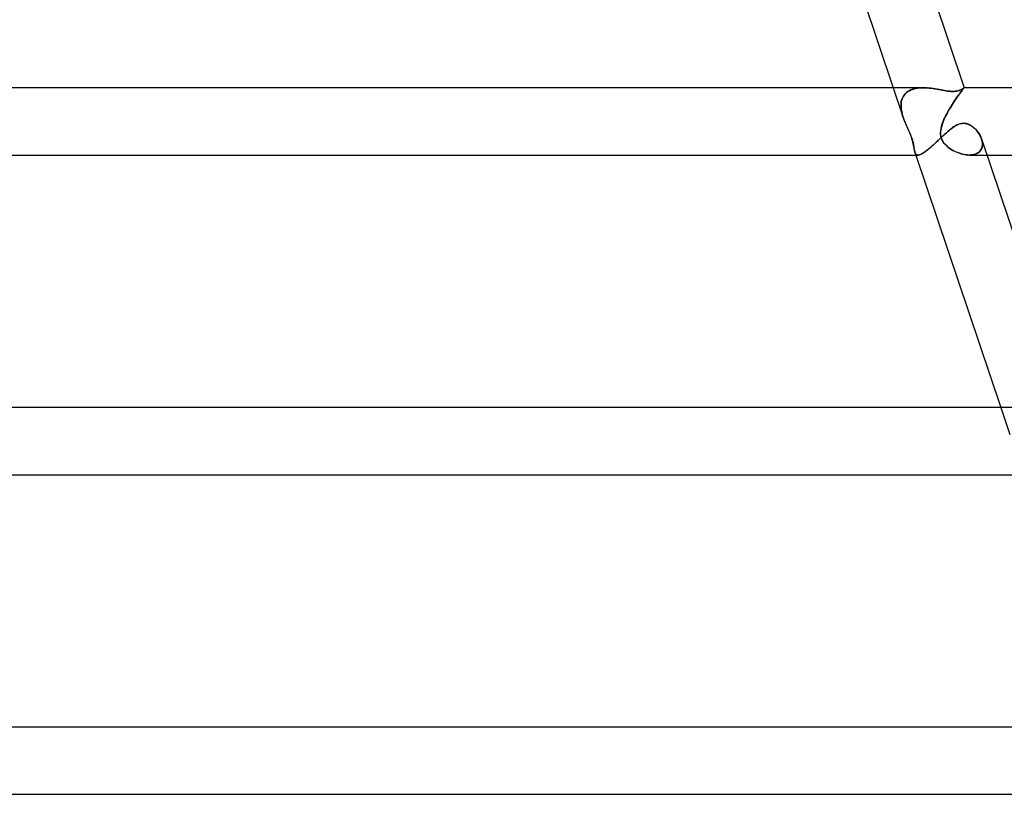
# Model space of a CAD drawing. Header units: millimetres. Extents: x -630 to 630, y -2 to 380.
# Tile 78 of 109: x 292 to 351, y 0 to 46. Entities that reach past the tile are written whole.
import ezdxf

# ---------------------------------------------------------------- set-up
doc = ezdxf.new("R2010")
doc.units = ezdxf.units.MM
doc.layers.add('HIDDEN', color=7, linetype='Continuous')
doc.layers.add('THICK', color=7, linetype='Continuous')

msp = doc.modelspace()

# ---------------------------------------------------------------- linework, layer by layer
at = {"layer": 'HIDDEN'}
for p, q in [((344.086, 42), (344.678, 40.239)), ((344.749, 41.583), (344.695, 41.507)), ((344.695, 41.507), (344.748, 41.582)), ((344.748, 41.582), (344.809, 41.652)), ((344.81, 41.653), (344.749, 41.583)), ((344.809, 41.652), (344.878, 41.715)), ((344.879, 41.716), (344.81, 41.653)), ((344.878, 41.715), (344.954, 41.772)), ((344.956, 41.773), (344.879, 41.716)), ((344.954, 41.772), (345.038, 41.823)), ((345.038, 41.823), (344.956, 41.773)), ((345.038, 41.823), (345.127, 41.867)), ((345.128, 41.867), (345.038, 41.823)), ((345.127, 41.867), (345.221, 41.904)), ((345.223, 41.905), (345.128, 41.867)), ((345.221, 41.904), (345.32, 41.935)), ((345.322, 41.935), (345.223, 41.905)), ((345.32, 41.935), (345.423, 41.959)), ((345.425, 41.96), (345.322, 41.935)), ((345.423, 41.959), (345.53, 41.978)), ((345.532, 41.978), (345.425, 41.96)), ((345.53, 41.978), (345.64, 41.99)), ((345.641, 41.99), (345.532, 41.978)), ((345.64, 41.99), (345.753, 41.998)), ((345.753, 41.998), (345.641, 41.99)), ((345.753, 41.998), (345.867, 42)), ((345.867, 42), (345.753, 41.998)), ((345.987, 41.998), (345.867, 42)), ((346.108, 41.991), (345.987, 41.998)), ((346.229, 41.98), (346.108, 41.991)), ((346.349, 41.966), (346.229, 41.98)), ((346.468, 41.95), (346.349, 41.966)), ((346.585, 41.931), (346.468, 41.95)), ((346.7, 41.911), (346.585, 41.931)), ((346.814, 41.89), (346.7, 41.911)), ((346.924, 41.87), (346.814, 41.89)), ((347.032, 41.85), (346.924, 41.87)), ((347.137, 41.831), (347.032, 41.85)), ((347.24, 41.814), (347.137, 41.831)), ((347.341, 41.799), (347.24, 41.814)), ((347.44, 41.788), (347.341, 41.799)), ((347.535, 41.781), (347.44, 41.788)), ((347.625, 41.779), (347.535, 41.781)), ((347.712, 41.781), (347.625, 41.779)), ((347.792, 41.789), (347.712, 41.781)), ((347.864, 41.8), (347.792, 41.789)), ((347.931, 41.816), (347.864, 41.8)), ((347.908, 41.477), (347.963, 41.554)), ((347.965, 41.557), (347.909, 41.479)), ((347.99, 41.833), (347.931, 41.816)), ((347.963, 41.554), (348.015, 41.625)), ((348.018, 41.629), (347.965, 41.557)), ((348.044, 41.853), (347.99, 41.833)), ((348.015, 41.625), (348.064, 41.69)), ((348.067, 41.695), (348.018, 41.629)), ((348.091, 41.873), (348.044, 41.853)), ((348.064, 41.69), (348.109, 41.75)), ((348.112, 41.754), (348.067, 41.695)), ((348.133, 41.893), (348.091, 41.873)), ((348.109, 41.75), (348.15, 41.803)), ((348.153, 41.807), (348.112, 41.754)), ((348.17, 41.914), (348.133, 41.893)), ((348.15, 41.803), (348.187, 41.849)), ((348.19, 41.853), (348.153, 41.807)), ((348.203, 41.933), (348.17, 41.914)), ((348.187, 41.849), (348.219, 41.889)), ((348.221, 41.892), (348.19, 41.853)), ((348.232, 41.951), (348.203, 41.933)), ((348.219, 41.889), (348.246, 41.922)), ((348.248, 41.925), (348.221, 41.892)), ((348.256, 41.967), (348.232, 41.951)), ((348.246, 41.922), (348.268, 41.949)), ((348.27, 41.952), (348.248, 41.925)), ((348.276, 41.981), (348.256, 41.967)), ((348.268, 41.949), (348.285, 41.97)), ((348.286, 41.972), (348.27, 41.952)), ((348.291, 41.991), (348.276, 41.981)), ((348.285, 41.97), (348.297, 41.985)), ((348.298, 41.987), (348.286, 41.972)), ((348.301, 41.998), (348.291, 41.991)), ((348.297, 41.985), (348.304, 41.995)), ((348.304, 41.996), (348.298, 41.987)), ((348.306, 42), (348.301, 41.998)), ((348.306, 42), (348.304, 41.996)), ((348.304, 41.995), (348.306, 41.999)), ((348.306, 42), (348.306, 42)), ((348.306, 42), (348.306, 42)), ((348.306, 42), (348.306, 42)), ((348.306, 42), (348.306, 42)), ((348.306, 42), (348.306, 42)), ((348.306, 42), (348.306, 42)), ((348.306, 42), (348.306, 42)), ((348.306, 42), (348.306, 42)), ((348.306, 42), (348.306, 42)), ((348.306, 42), (348.306, 42)), ((348.306, 42), (348.306, 42)), ((348.306, 42), (348.306, 42)), ((344.547, 40.966), (344.552, 41.064)), ((344.552, 41.062), (344.547, 40.963)), ((344.548, 40.865), (344.547, 40.966)), ((344.547, 40.963), (344.548, 40.862)), ((344.552, 41.064), (344.565, 41.16)), ((344.565, 41.158), (344.552, 41.062)), ((344.565, 41.16), (344.585, 41.252)), ((344.585, 41.251), (344.565, 41.158)), ((344.585, 41.252), (344.614, 41.341)), ((344.614, 41.341), (344.585, 41.251)), ((344.614, 41.341), (344.65, 41.426)), ((344.65, 41.426), (344.614, 41.341)), ((344.65, 41.426), (344.695, 41.507)), ((344.695, 41.507), (344.65, 41.426)), ((347.604, 41.027), (347.542, 40.928)), ((347.544, 40.932), (347.606, 41.03)), ((347.667, 41.124), (347.604, 41.027)), ((347.606, 41.03), (347.668, 41.126)), ((347.73, 41.219), (347.667, 41.124)), ((347.668, 41.126), (347.73, 41.219)), ((347.791, 41.31), (347.73, 41.219)), ((347.73, 41.219), (347.79, 41.309)), ((347.79, 41.309), (347.85, 41.395)), ((347.851, 41.397), (347.791, 41.31)), ((347.85, 41.395), (347.908, 41.477)), ((347.909, 41.479), (347.851, 41.397)), ((344.556, 40.763), (344.548, 40.865)), ((344.548, 40.862), (344.557, 40.759)), ((344.57, 40.66), (344.556, 40.763)), ((344.557, 40.759), (344.571, 40.655)), ((344.59, 40.556), (344.57, 40.66)), ((344.571, 40.655), (344.591, 40.551)), ((344.615, 40.451), (344.59, 40.556)), ((344.591, 40.551), (344.616, 40.446)), ((344.644, 40.345), (344.615, 40.451)), ((344.616, 40.446), (344.645, 40.342)), ((347.245, 40.41), (347.192, 40.306)), ((347.195, 40.313), (347.249, 40.418)), ((347.3, 40.514), (347.245, 40.41)), ((347.249, 40.418), (347.305, 40.523)), ((347.358, 40.619), (347.3, 40.514)), ((347.305, 40.523), (347.363, 40.627)), ((347.418, 40.723), (347.358, 40.619)), ((347.363, 40.627), (347.422, 40.73)), ((347.479, 40.826), (347.418, 40.723)), ((347.422, 40.73), (347.483, 40.831)), ((347.542, 40.928), (347.479, 40.826)), ((347.483, 40.831), (347.544, 40.932)), ((344.678, 40.239), (344.644, 40.345)), ((344.645, 40.342), (344.678, 40.239)), ((344.692, 40.199), (344.678, 40.239)), ((344.678, 40.239), (344.692, 40.199)), ((344.706, 40.159), (344.692, 40.199)), ((344.692, 40.199), (344.706, 40.158)), ((344.721, 40.119), (344.706, 40.159)), ((344.706, 40.158), (344.721, 40.119)), ((344.736, 40.079), (344.721, 40.119)), ((344.721, 40.119), (344.736, 40.079)), ((344.751, 40.039), (344.736, 40.079)), ((344.736, 40.079), (344.751, 40.039)), ((344.767, 40), (344.751, 40.039)), ((344.751, 40.039), (344.767, 40)), ((344.828, 39.854), (344.767, 40)), ((344.767, 40), (344.821, 39.869)), ((344.821, 39.869), (344.878, 39.738)), ((344.89, 39.711), (344.828, 39.854)), ((346.958, 39.72), (347.002, 39.858)), ((347.006, 39.871), (346.965, 39.743)), ((347.002, 39.858), (347.055, 40)), ((347.055, 40), (347.006, 39.871)), ((347.055, 40), (347.098, 40.103)), ((347.097, 40.101), (347.055, 40)), ((347.142, 40.203), (347.097, 40.101)), ((347.098, 40.103), (347.145, 40.208)), ((347.192, 40.306), (347.142, 40.203)), ((347.145, 40.208), (347.195, 40.313)), ((347.858, 39.779), (347.937, 39.815)), ((347.937, 39.815), (348.017, 39.845)), ((348.017, 39.845), (348.097, 39.868)), ((348.097, 39.868), (348.179, 39.881)), ((348.179, 39.881), (348.261, 39.886)), ((348.261, 39.886), (348.362, 39.879)), ((348.362, 39.879), (348.462, 39.858)), ((348.462, 39.858), (348.559, 39.824)), ((348.559, 39.824), (348.652, 39.779)), ((344.878, 39.738), (344.938, 39.605)), ((344.953, 39.572), (344.89, 39.711)), ((344.938, 39.605), (344.997, 39.473)), ((345.012, 39.439), (344.953, 39.572)), ((344.997, 39.473), (345.056, 39.34)), ((345.067, 39.313), (345.012, 39.439)), ((345.056, 39.34), (345.11, 39.21)), ((345.117, 39.192), (345.067, 39.313)), ((345.11, 39.21), (345.159, 39.083)), ((346.909, 39.483), (346.898, 39.353)), ((346.898, 39.333), (346.906, 39.456)), ((346.898, 39.353), (346.902, 39.225)), ((346.903, 39.215), (346.898, 39.333)), ((346.902, 39.225), (346.921, 39.1)), ((346.921, 39.102), (346.903, 39.215)), ((346.906, 39.456), (346.926, 39.585)), ((346.932, 39.613), (346.909, 39.483)), ((346.926, 39.585), (346.958, 39.72)), ((346.965, 39.743), (346.932, 39.613)), ((347.078, 39.172), (347.16, 39.247)), ((347.16, 39.247), (347.241, 39.321)), ((347.241, 39.321), (347.321, 39.391)), ((347.321, 39.391), (347.399, 39.458)), ((347.399, 39.458), (347.477, 39.522)), ((347.477, 39.522), (347.554, 39.582)), ((347.554, 39.582), (347.629, 39.638)), ((347.629, 39.638), (347.704, 39.689)), ((347.704, 39.689), (347.781, 39.736)), ((347.781, 39.736), (347.858, 39.779)), ((348.652, 39.779), (348.74, 39.726)), ((348.74, 39.726), (348.825, 39.664)), ((348.825, 39.664), (348.906, 39.594)), ((348.906, 39.594), (348.984, 39.518)), ((348.984, 39.518), (349.057, 39.435)), ((349.057, 39.435), (349.125, 39.347)), ((349.125, 39.347), (349.187, 39.255)), ((349.187, 39.255), (349.241, 39.159)), ((345.161, 39.077), (345.117, 39.192)), ((345.159, 39.083), (345.201, 38.96)), ((345.199, 38.966), (345.161, 39.077)), ((345.23, 38.86), (345.199, 38.966)), ((345.201, 38.96), (345.236, 38.841)), ((345.257, 38.758), (345.23, 38.86)), ((345.236, 38.841), (345.262, 38.735)), ((345.278, 38.662), (345.257, 38.758)), ((345.262, 38.735), (345.282, 38.643)), ((345.295, 38.573), (345.278, 38.662)), ((345.282, 38.643), (345.296, 38.566)), ((346.422, 38.56), (346.502, 38.633)), ((346.502, 38.633), (346.584, 38.708)), ((346.584, 38.708), (346.666, 38.784)), ((346.666, 38.784), (346.748, 38.862)), ((346.748, 38.862), (346.831, 38.939)), ((346.831, 38.939), (346.913, 39.017)), ((346.913, 39.017), (346.996, 39.095)), ((346.951, 38.994), (346.921, 39.102)), ((346.921, 39.1), (346.957, 38.978)), ((346.995, 38.891), (346.951, 38.994)), ((346.957, 38.978), (347.011, 38.86)), ((347.052, 38.791), (346.995, 38.891)), ((346.996, 39.095), (347.078, 39.172)), ((347.011, 38.86), (347.076, 38.754)), ((347.12, 38.695), (347.052, 38.791)), ((347.076, 38.754), (347.148, 38.661)), ((347.198, 38.607), (347.12, 38.695)), ((347.148, 38.661), (347.221, 38.583)), ((349.241, 39.159), (349.288, 39.061)), ((349.288, 39.061), (349.327, 38.962)), ((349.351, 38.884), (349.327, 38.963)), ((349.327, 38.962), (349.356, 38.862)), ((349.369, 38.805), (349.351, 38.884)), ((349.356, 38.862), (349.376, 38.763)), ((349.38, 38.727), (349.369, 38.805)), ((349.376, 38.763), (349.384, 38.666)), ((349.385, 38.65), (349.38, 38.727)), ((349.384, 38.666), (349.382, 38.572)), ((349.382, 38.576), (349.385, 38.65)), ((345.309, 38.49), (345.295, 38.573)), ((345.296, 38.566), (345.308, 38.498)), ((345.308, 38.498), (345.318, 38.434)), ((345.321, 38.415), (345.309, 38.49)), ((345.318, 38.434), (345.328, 38.373)), ((345.333, 38.345), (345.321, 38.415)), ((345.328, 38.373), (345.338, 38.315)), ((345.345, 38.281), (345.333, 38.345)), ((345.338, 38.315), (345.349, 38.262)), ((345.359, 38.222), (345.345, 38.281)), ((345.349, 38.262), (345.361, 38.212)), ((345.374, 38.168), (345.359, 38.222)), ((345.361, 38.212), (345.374, 38.167)), ((345.393, 38.12), (345.374, 38.168)), ((345.374, 38.167), (345.391, 38.125)), ((345.374, 38.167), (345.431, 38)), ((345.391, 38.125), (345.41, 38.088)), ((345.416, 38.078), (345.393, 38.12)), ((345.41, 38.088), (345.433, 38.057)), ((345.444, 38.045), (345.416, 38.078)), ((345.433, 38.057), (345.458, 38.033)), ((345.477, 38.021), (345.444, 38.045)), ((345.458, 38.033), (345.488, 38.015)), ((345.686, 38.026), (345.736, 38.047)), ((345.736, 38.047), (345.79, 38.074)), ((345.79, 38.074), (345.848, 38.108)), ((345.848, 38.108), (345.91, 38.147)), ((345.91, 38.147), (345.975, 38.191)), ((345.975, 38.191), (346.043, 38.242)), ((346.043, 38.242), (346.115, 38.297)), ((346.115, 38.297), (346.189, 38.358)), ((346.189, 38.358), (346.265, 38.422)), ((346.265, 38.422), (346.342, 38.489)), ((346.342, 38.489), (346.422, 38.56)), ((347.283, 38.524), (347.198, 38.607)), ((347.221, 38.583), (347.293, 38.515)), ((347.374, 38.448), (347.283, 38.524)), ((347.293, 38.515), (347.37, 38.451)), ((347.37, 38.451), (347.452, 38.39)), ((347.469, 38.378), (347.374, 38.448)), ((347.452, 38.39), (347.539, 38.333)), ((347.57, 38.314), (347.469, 38.378)), ((347.539, 38.333), (347.629, 38.279)), ((347.676, 38.253), (347.57, 38.314)), ((347.629, 38.279), (347.723, 38.229)), ((347.786, 38.198), (347.676, 38.253)), ((347.723, 38.229), (347.82, 38.183)), ((347.9, 38.149), (347.786, 38.198)), ((347.82, 38.183), (347.918, 38.142)), ((348.017, 38.106), (347.9, 38.149)), ((347.918, 38.142), (348.018, 38.106)), ((348.136, 38.069), (348.017, 38.106)), ((348.018, 38.106), (348.117, 38.074)), ((348.117, 38.074), (348.217, 38.048)), ((348.256, 38.04), (348.136, 38.069)), ((348.217, 38.048), (348.317, 38.028)), ((348.374, 38.018), (348.256, 38.04)), ((348.317, 38.028), (348.415, 38.013)), ((348.931, 38.044), (348.829, 38.019)), ((348.867, 38.027), (348.946, 38.049)), ((349.026, 38.079), (348.931, 38.044)), ((348.946, 38.049), (349.021, 38.077)), ((349.021, 38.077), (349.089, 38.111)), ((349.111, 38.124), (349.026, 38.079)), ((349.089, 38.111), (349.151, 38.151)), ((349.186, 38.179), (349.111, 38.124)), ((349.151, 38.151), (349.206, 38.198)), ((349.25, 38.243), (349.186, 38.179)), ((349.206, 38.198), (349.255, 38.249)), ((349.301, 38.316), (349.25, 38.243)), ((349.255, 38.249), (349.296, 38.307)), ((349.296, 38.307), (349.329, 38.369)), ((349.34, 38.395), (349.301, 38.316)), ((349.329, 38.369), (349.354, 38.434)), ((349.367, 38.481), (349.34, 38.395)), ((349.354, 38.434), (349.372, 38.503)), ((349.382, 38.572), (349.367, 38.481)), ((349.372, 38.503), (349.382, 38.576)), ((345.515, 38.005), (345.477, 38.021)), ((345.488, 38.015), (345.522, 38.004)), ((345.56, 38), (345.515, 38.005)), ((345.522, 38.004), (345.56, 38)), ((345.56, 38), (345.598, 38.003)), ((345.598, 38.003), (345.64, 38.011)), ((345.64, 38.011), (345.686, 38.026)), ((348.491, 38.005), (348.374, 38.018)), ((348.415, 38.013), (348.512, 38.003)), ((348.605, 38), (348.491, 38.005)), ((348.512, 38.003), (348.606, 38)), ((348.72, 38.005), (348.605, 38)), ((348.606, 38), (348.697, 38.003)), ((348.609, 38), (349.65, 38)), ((348.697, 38.003), (348.784, 38.012)), ((348.829, 38.019), (348.72, 38.005)), ((348.784, 38.012), (348.867, 38.027)), ((350.472, 23), (351.012, 21.395))]:
    msp.add_line(p, q, dxfattribs=at)
at = {"layer": 'THICK'}
for p, q in [((342.975, 57.862), (348.306, 42)), ((339.045, 57), (344.086, 42)), ((345.866, 42), (1.507, 42)), ((345.867, 42), (345.984, 41.998)), ((345.984, 41.998), (346.103, 41.991)), ((346.103, 41.991), (346.222, 41.981)), ((346.222, 41.981), (346.341, 41.967)), ((346.341, 41.967), (346.458, 41.951)), ((346.458, 41.951), (346.574, 41.933)), ((346.574, 41.933), (346.687, 41.914)), ((346.687, 41.914), (346.798, 41.893)), ((346.798, 41.893), (346.907, 41.873)), ((346.907, 41.873), (347.016, 41.853)), ((347.016, 41.853), (347.124, 41.833)), ((347.124, 41.833), (347.23, 41.816)), ((347.23, 41.816), (347.334, 41.8)), ((347.334, 41.8), (347.435, 41.789)), ((347.435, 41.789), (347.532, 41.781)), ((347.532, 41.781), (347.625, 41.779)), ((347.625, 41.779), (347.709, 41.781)), ((347.709, 41.781), (347.788, 41.788)), ((347.788, 41.788), (347.859, 41.799)), ((347.859, 41.799), (347.924, 41.814)), ((347.924, 41.814), (347.983, 41.831)), ((347.983, 41.831), (348.036, 41.85)), ((348.036, 41.85), (348.084, 41.87)), ((348.084, 41.87), (348.127, 41.89)), ((348.127, 41.89), (348.166, 41.911)), ((348.166, 41.911), (348.2, 41.931)), ((348.2, 41.931), (348.23, 41.95)), ((348.23, 41.95), (348.255, 41.966)), ((348.255, 41.966), (348.275, 41.98)), ((348.275, 41.98), (348.29, 41.991)), ((348.29, 41.991), (348.301, 41.998)), ((348.301, 41.998), (348.306, 42)), ((561.131, 42), (348.306, 42)), ((347.886, 39.792), (347.795, 39.745)), ((347.978, 39.832), (347.886, 39.792)), ((348.071, 39.861), (347.978, 39.832)), ((348.166, 39.88), (348.071, 39.861)), ((348.261, 39.886), (348.166, 39.88)), ((348.346, 39.881), (348.261, 39.886)), ((348.43, 39.866), (348.346, 39.881)), ((348.511, 39.842), (348.43, 39.866)), ((348.591, 39.81), (348.511, 39.842)), ((348.667, 39.771), (348.591, 39.81)), ((347.148, 39.236), (347.051, 39.147)), ((347.244, 39.323), (347.148, 39.236)), ((347.339, 39.406), (347.244, 39.323)), ((347.432, 39.486), (347.339, 39.406)), ((347.524, 39.56), (347.432, 39.486)), ((347.616, 39.628), (347.524, 39.56)), ((347.706, 39.69), (347.616, 39.628)), ((347.795, 39.745), (347.706, 39.69)), ((348.741, 39.725), (348.667, 39.771)), ((348.811, 39.675), (348.741, 39.725)), ((348.878, 39.62), (348.811, 39.675)), ((348.942, 39.56), (348.878, 39.62)), ((349.004, 39.496), (348.942, 39.56)), ((349.062, 39.428), (349.004, 39.496)), ((349.118, 39.357), (349.062, 39.428)), ((349.169, 39.282), (349.118, 39.357)), ((349.216, 39.204), (349.169, 39.282)), ((349.259, 39.125), (349.216, 39.204)), ((346.559, 38.685), (346.462, 38.596)), ((346.657, 38.776), (346.559, 38.685)), ((346.756, 38.869), (346.657, 38.776)), ((346.855, 38.963), (346.756, 38.869)), ((346.954, 39.055), (346.855, 38.963)), ((347.051, 39.147), (346.954, 39.055)), ((349.296, 39.044), (349.259, 39.125)), ((349.327, 38.963), (349.296, 39.044)), ((349.329, 38.956), (354.693, 22.998)), ((345.717, 38.039), (345.659, 38.017)), ((345.781, 38.069), (345.717, 38.039)), ((345.851, 38.109), (345.781, 38.069)), ((345.926, 38.158), (345.851, 38.109)), ((346.006, 38.215), (345.926, 38.158)), ((346.091, 38.279), (346.006, 38.215)), ((346.179, 38.35), (346.091, 38.279)), ((346.271, 38.427), (346.179, 38.35)), ((346.366, 38.51), (346.271, 38.427)), ((346.462, 38.596), (346.366, 38.51)), ((2, 38), (345.562, 38)), ((345.431, 38), (350.472, 23)), ((345.606, 38.004), (345.56, 38)), ((345.659, 38.017), (345.606, 38.004)), ((349.65, 38), (561.014, 38)), ((352.119, 23), (1.589, 23)), ((2, 19), (351.911, 19)), ((360.118, 4), (0.24, 4)), ((260.575, 0), (307.886, 0)), ((307.886, 0), (352.858, 0))]:
    msp.add_line(p, q, dxfattribs=at)

doc.saveas('drawing.dxf')
